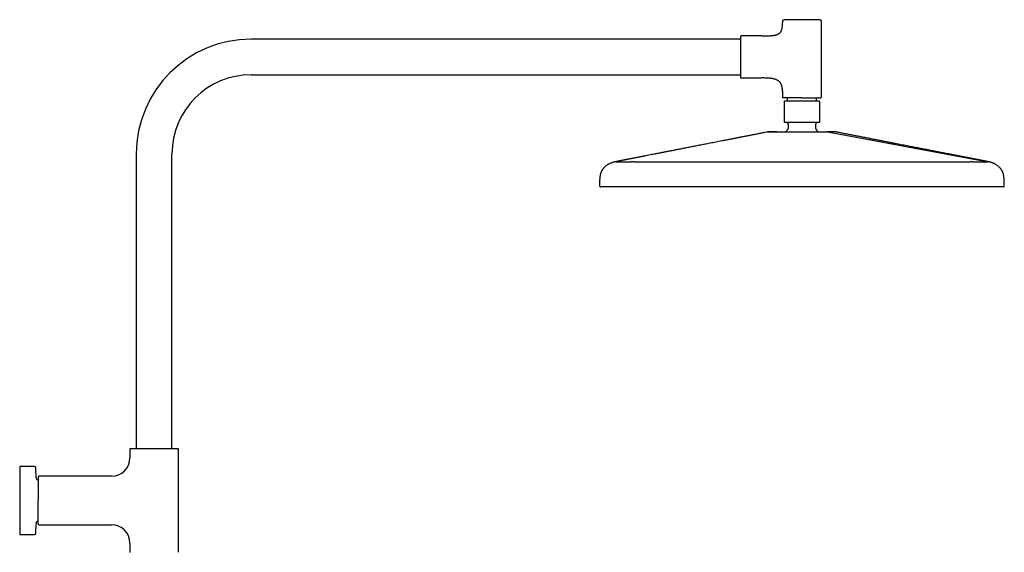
# Model space of a CAD drawing. Header units: millimetres. Extents: x 8 to 1881, y 12 to 2713.
# Tile 23 of 23: x 1273 to 1881, y 2384 to 2713. Entities that reach past the tile are written whole.
import ezdxf

# ---------------------------------------------------------------- set-up
doc = ezdxf.new("R2010")
doc.units = ezdxf.units.MM

msp = doc.modelspace()

# ---------------------------------------------------------------- linework, layer by layer
at = {"color": 7, "linetype": 'Continuous', "lineweight": 30}
for p, q in [((1744.03, 2711.79), (1744.03, 2710.89)), ((1768.03, 2664.89), (1768.03, 2711.79)), ((1718.03, 2700.79), (1416.03, 2700.79)), ((1731.03, 2702.79), (1718.53, 2702.79)), ((1416.03, 2678.79), (1718.03, 2678.79)), ((1718.53, 2676.79), (1731.03, 2676.79)), ((1744.03, 2668.7), (1744.03, 2664.89)), ((1747.03, 2664.09), (1747.03, 2662.39)), ((1765.03, 2662.39), (1765.03, 2664.09)), ((1744.98, 2661.59), (1744.98, 2650.39)), ((1767.08, 2650.39), (1767.08, 2661.59)), ((1747.53, 2648.39), (1747.53, 2645.63)), ((1764.53, 2645.63), (1764.53, 2648.39)), ((1771.78, 2643.45), (1871.03, 2625.07)), ((1345.03, 2629.79), (1345.03, 2447.79)), ((1367.03, 2447.79), (1367.03, 2629.79)), ((1641.03, 2625.07), (1641.01, 2625.07)), ((1641.01, 2625.07), (1641.03, 2625.07)), ((1641.47, 2625.16), (1641.03, 2625.07)), ((1641.47, 2625.16), (1641.03, 2625.07)), ((1641.03, 2625.07), (1641.03, 2625.07)), ((1641.03, 2625.07), (1641.03, 2625.07)), ((1641.47, 2625.16), (1641.47, 2625.16)), ((1652.03, 2625.07), (1756.03, 2625.07)), ((1756.03, 2625.07), (1860.03, 2625.07)), ((1871.02, 2625.07), (1870.58, 2625.16)), ((1870.58, 2625.16), (1870.58, 2625.16)), ((1871.04, 2625.07), (1871.03, 2625.07)), ((1871.03, 2625.07), (1871.03, 2625.07)), ((1871.03, 2625.07), (1871.03, 2625.07)), ((1631.84, 2609.57), (1631.84, 2609.57)), ((1631.86, 2609.57), (1631.86, 2609.57)), ((1631.9, 2609.57), (1631.9, 2609.57)), ((1631.9, 2609.57), (1631.9, 2609.57)), ((1642.67, 2609.57), (1641.11, 2609.57)), ((1870.95, 2609.57), (1869.38, 2609.57)), ((1880.19, 2609.58), (1880.15, 2609.57)), ((1880.16, 2609.57), (1880.15, 2609.57)), ((1880.19, 2609.57), (1880.2, 2609.57)), ((1881.01, 2610.39), (1881.01, 2610.39)), ((1341.03, 2447.54), (1341.03, 2442.13)), ((1371.03, 2384.07), (1371.03, 2447.54)), ((1282.24, 2436.81), (1273.03, 2436.81)), ((1273.03, 2436.81), (1273.03, 2415.81)), ((1283.15, 2429.93), (1283.04, 2436.02)), ((1329.71, 2430.81), (1284.86, 2430.81)), ((1273.03, 2415.81), (1273.03, 2394.81)), ((1283.04, 2395.59), (1283.15, 2401.68)), ((1284.86, 2400.81), (1329.71, 2400.81)), ((1273.03, 2394.81), (1282.24, 2394.81)), ((1341.03, 2389.49), (1341.03, 2384.07))]:
    msp.add_line(p, q, dxfattribs=at)
for centre, radius, start, end in [((1745.03, 2711.79), 1, 90, 180), ((1767.03, 2711.79), 1, 0, 90), ((1416.03, 2629.79), 71, 90, 180), ((1718.53, 2702.29), 0.5, 90, 180), ((1416.03, 2629.79), 49, 90, 180), ((1718.53, 2677.29), 0.5, 180, 270), ((1744.33, 2664.89), 0.3, 180, 270), ((1746.53, 2664.09), 0.5, 0, 90), ((1765.53, 2664.09), 0.5, 90, 180), ((1767.73, 2664.89), 0.3, 270, 0), ((1745.33, 2661.59), 0.8, 90, 95.79084), ((1766.73, 2661.59), 0.8, 84.16868, 90), ((1745.53, 2650.39), 1, 249.06775, 270), ((1756.03, 2635.89), 12.6, 134.30914, 143.01554), ((1746.53, 2648.39), 1, 0, 90), ((1746.53, 2645.63), 1, 314.30914, 0), ((1765.53, 2648.39), 1, 90, 180), ((1765.53, 2645.63), 1, 180, 225.69086), ((1756.03, 2635.89), 12.6, 36.99667, 45.69086), ((1766.53, 2650.39), 1, 270, 290.92567), ((1341.28, 2447.54), 0.25, 90, 180), ((1370.78, 2447.54), 0.25, 360, 90), ((1329.71, 2442.13), 11.32, 270, 0), ((1282.24, 2436.01), 0.8, 1, 90), ((1284.65, 2429.96), 1.5, 181, 259.11318), ((1284.86, 2430.31), 0.5, 90, 180), ((1284.65, 2401.66), 1.5, 100.87498, 179), ((1282.24, 2395.61), 0.8, 270, 359), ((1284.86, 2401.31), 0.5, 180, 270), ((1329.71, 2389.49), 11.32, 360, 90), ((1341.28, 2384.07), 0.25, 180, 270), ((1370.78, 2384.07), 0.25, 270, 0)]:
    msp.add_arc(centre, radius, start, end, dxfattribs=at)
for points, knots in [([(1756.03, 2712.79), (1755.84, 2712.79), (1755.45, 2712.79), (1754.88, 2712.79), (1754.3, 2712.79), (1753.72, 2712.79), (1753.13, 2712.79), (1752.55, 2712.79), (1751.99, 2712.79), (1751.46, 2712.79), (1750.96, 2712.79), (1750.48, 2712.79), (1749.95, 2712.79), (1749.38, 2712.79), (1748.8, 2712.79), (1748.29, 2712.79), (1747.85, 2712.79), (1747.49, 2712.79), (1747.14, 2712.79), (1746.84, 2712.79), (1746.58, 2712.79), (1746.36, 2712.79), (1746.16, 2712.79), (1745.97, 2712.79), (1745.78, 2712.79), (1745.59, 2712.79), (1745.41, 2712.79), (1745.27, 2712.79), (1745.16, 2712.79), (1745.08, 2712.79), (1745.04, 2712.79), (1745.03, 2712.79), (1745.03, 2712.79)], [0, 0, 0, 0, 0.033305, 0.066547, 0.099817, 0.134159, 0.169413, 0.20465, 0.239979, 0.27217, 0.304285, 0.336408, 0.368622, 0.412433, 0.456153, 0.499992, 0.532869, 0.565667, 0.598472, 0.631373, 0.657135, 0.682839, 0.708526, 0.734239, 0.760021, 0.795325, 0.830557, 0.865826, 0.900172, 0.93343, 0.966676, 1, 1, 1, 1]), ([(1767.03, 2712.79), (1767.02, 2712.79), (1767.02, 2712.79), (1766.97, 2712.79), (1766.9, 2712.79), (1766.79, 2712.79), (1766.65, 2712.79), (1766.47, 2712.79), (1766.27, 2712.79), (1766.04, 2712.79), (1765.8, 2712.79), (1765.53, 2712.79), (1765.2, 2712.79), (1764.81, 2712.79), (1764.33, 2712.79), (1763.85, 2712.79), (1763.4, 2712.79), (1762.97, 2712.79), (1762.52, 2712.79), (1762.08, 2712.79), (1761.67, 2712.79), (1761.28, 2712.79), (1760.89, 2712.79), (1760.49, 2712.79), (1760.03, 2712.79), (1759.5, 2712.79), (1758.92, 2712.79), (1758.33, 2712.79), (1757.75, 2712.79), (1757.18, 2712.79), (1756.6, 2712.79), (1756.22, 2712.79), (1756.03, 2712.79)], [0, 0, 0, 0, 0.033299, 0.06654, 0.099813, 0.134159, 0.169413, 0.204651, 0.239979, 0.27217, 0.304285, 0.336408, 0.368622, 0.412433, 0.456153, 0.499992, 0.532869, 0.565667, 0.598472, 0.631373, 0.657135, 0.682839, 0.708526, 0.734239, 0.760021, 0.795325, 0.830557, 0.865826, 0.900175, 0.933438, 0.966682, 1, 1, 1, 1]), ([(1731.03, 2702.79), (1731.36, 2702.79), (1732.02, 2702.79), (1732.98, 2702.8), (1733.88, 2702.81), (1734.74, 2702.83), (1735.55, 2702.86), (1736.3, 2702.9), (1737.01, 2702.94), (1737.67, 2703), (1738.3, 2703.07), (1738.89, 2703.16), (1739.44, 2703.26), (1739.96, 2703.38), (1740.44, 2703.51), (1740.88, 2703.67), (1741.28, 2703.84), (1741.67, 2704.05), (1742.04, 2704.29), (1742.39, 2704.57), (1742.7, 2704.89), (1742.97, 2705.25), (1743.2, 2705.64), (1743.4, 2706.07), (1743.57, 2706.54), (1743.7, 2707.04), (1743.81, 2707.57), (1743.89, 2708.15), (1743.96, 2708.77), (1744, 2709.43), (1744.02, 2710.15), (1744.03, 2710.64), (1744.03, 2710.89)], [0, 0, 0, 0, 0.0548272, 0.1068396, 0.1561098, 0.2027123, 0.2467237, 0.2875045, 0.3259428, 0.3621237, 0.3961384, 0.4287182, 0.459264, 0.4879076, 0.5147983, 0.5401064, 0.5640266, 0.5867805, 0.6118058, 0.6360402, 0.6599351, 0.6839542, 0.7085501, 0.7341433, 0.7611087, 0.7888062, 0.8183409, 0.8499246, 0.8837373, 0.9199336, 0.9586481, 1, 1, 1, 1]), ([(1718.03, 2702.29), (1718.03, 2702.29), (1718.03, 2702.29), (1718.03, 2702.25), (1718.03, 2702.18), (1718.03, 2702.09), (1718.03, 2701.97), (1718.03, 2701.81), (1718.03, 2701.63), (1718.03, 2701.42), (1718.03, 2701.17), (1718.03, 2700.9), (1718.03, 2700.59), (1718.03, 2700.26), (1718.03, 2699.89), (1718.03, 2699.5), (1718.03, 2699.08), (1718.03, 2698.64), (1718.03, 2698.17), (1718.03, 2697.68), (1718.03, 2697.17), (1718.03, 2696.68), (1718.03, 2696.21), (1718.03, 2695.77), (1718.03, 2695.32), (1718.03, 2694.86), (1718.03, 2694.34), (1718.03, 2693.75), (1718.03, 2693.08), (1718.03, 2692.42), (1718.03, 2691.75), (1718.03, 2691.1), (1718.03, 2690.45), (1718.03, 2689.82), (1718.03, 2689.22), (1718.03, 2688.65), (1718.03, 2688.08), (1718.03, 2687.51), (1718.03, 2686.92), (1718.03, 2686.34), (1718.03, 2685.76), (1718.03, 2685.18), (1718.03, 2684.61), (1718.03, 2684.04), (1718.03, 2683.49), (1718.03, 2682.95), (1718.03, 2682.42), (1718.03, 2681.91), (1718.03, 2681.42), (1718.03, 2680.95), (1718.03, 2680.51), (1718.03, 2680.09), (1718.03, 2679.69), (1718.03, 2679.35), (1718.03, 2679.06), (1718.03, 2678.81), (1718.03, 2678.58), (1718.03, 2678.36), (1718.03, 2678.14), (1718.03, 2677.93), (1718.03, 2677.73), (1718.03, 2677.57), (1718.03, 2677.44), (1718.03, 2677.36), (1718.03, 2677.3), (1718.03, 2677.3), (1718.03, 2677.29)], [0, 0, 0, 0, 0.0145742, 0.0291196, 0.0436666, 0.0582459, 0.0736954, 0.0891117, 0.1045314, 0.1199908, 0.1360864, 0.1521442, 0.1682053, 0.1843109, 0.2007501, 0.2171488, 0.233551, 0.2500004, 0.2664396, 0.2828384, 0.2992405, 0.31569, 0.3285713, 0.3414231, 0.3542665, 0.3671226, 0.3800125, 0.3976649, 0.4152809, 0.4329149, 0.4500871, 0.4667165, 0.4833389, 0.5, 0.5145717, 0.5291162, 0.5436641, 0.5582459, 0.5736954, 0.5891117, 0.6045314, 0.6199908, 0.6360864, 0.6521442, 0.6682053, 0.6843109, 0.7007501, 0.7171488, 0.733551, 0.7500004, 0.7664396, 0.7828384, 0.7992405, 0.81569, 0.8285713, 0.8414231, 0.8542665, 0.8671226, 0.8800125, 0.8976649, 0.9152809, 0.9329149, 0.9500888, 0.9667199, 0.9833417, 1, 1, 1, 1]), ([(1744.03, 2668.7), (1744.02, 2668.92), (1744.02, 2669.35), (1743.98, 2669.97), (1743.92, 2670.56), (1743.83, 2671.12), (1743.72, 2671.64), (1743.58, 2672.13), (1743.41, 2672.59), (1743.21, 2673.04), (1742.97, 2673.48), (1742.68, 2673.91), (1742.36, 2674.3), (1742, 2674.66), (1741.6, 2674.98), (1741.17, 2675.26), (1740.7, 2675.53), (1740.16, 2675.77), (1739.58, 2675.98), (1738.95, 2676.16), (1738.28, 2676.32), (1737.57, 2676.45), (1736.82, 2676.55), (1736.01, 2676.63), (1735.12, 2676.7), (1734.17, 2676.75), (1733.16, 2676.78), (1732.11, 2676.79), (1731.39, 2676.79), (1731.03, 2676.79)], [0, 0, 0, 0, 0.036983, 0.071974, 0.105099, 0.136493, 0.166306, 0.194695, 0.221836, 0.247912, 0.277596, 0.306406, 0.334688, 0.362781, 0.39101, 0.419677, 0.449047, 0.48258, 0.51751, 0.554046, 0.592347, 0.632538, 0.67471, 0.718927, 0.769981, 0.823602, 0.87981, 0.93861, 1, 1, 1, 1]), ([(1756.03, 2664.59), (1755.82, 2664.59), (1755.42, 2664.59), (1754.81, 2664.59), (1754.19, 2664.59), (1753.57, 2664.59), (1752.95, 2664.59), (1752.33, 2664.59), (1751.74, 2664.59), (1751.17, 2664.59), (1750.64, 2664.59), (1750.12, 2664.59), (1749.62, 2664.59), (1749.12, 2664.59), (1748.65, 2664.59), (1748.19, 2664.59), (1747.75, 2664.59), (1747.33, 2664.59), (1746.94, 2664.59), (1746.57, 2664.59), (1746.25, 2664.59), (1745.98, 2664.59), (1745.75, 2664.59), (1745.53, 2664.59), (1745.33, 2664.59), (1745.12, 2664.59), (1744.92, 2664.59), (1744.73, 2664.59), (1744.58, 2664.59), (1744.47, 2664.59), (1744.39, 2664.59), (1744.34, 2664.59), (1744.33, 2664.59), (1744.33, 2664.59)], [0, 0, 0, 0, 0.033305, 0.066547, 0.099816, 0.134158, 0.169412, 0.204649, 0.239977, 0.272167, 0.304283, 0.336405, 0.368617, 0.401495, 0.434293, 0.467098, 0.499997, 0.532875, 0.565673, 0.598478, 0.631378, 0.65714, 0.682843, 0.70853, 0.734243, 0.760023, 0.795328, 0.83056, 0.865828, 0.900173, 0.933432, 0.966677, 1, 1, 1, 1]), ([(1756.03, 2664.59), (1756.23, 2664.59), (1756.64, 2664.59), (1757.25, 2664.59), (1757.86, 2664.59), (1758.48, 2664.59), (1759.11, 2664.59), (1759.73, 2664.59), (1760.32, 2664.59), (1760.88, 2664.59), (1761.41, 2664.59), (1761.93, 2664.59), (1762.44, 2664.59), (1762.93, 2664.59), (1763.41, 2664.59), (1763.87, 2664.59), (1764.3, 2664.59), (1764.72, 2664.59), (1765.11, 2664.59), (1765.48, 2664.59), (1765.82, 2664.59), (1766.14, 2664.59), (1766.42, 2664.59), (1766.68, 2664.59), (1766.92, 2664.59), (1767.13, 2664.59), (1767.32, 2664.59), (1767.47, 2664.59), (1767.59, 2664.59), (1767.67, 2664.59), (1767.72, 2664.59), (1767.72, 2664.59), (1767.73, 2664.59)], [0, 0, 0, 0, 0.033317, 0.066561, 0.099824, 0.134172, 0.169441, 0.204673, 0.239978, 0.27219, 0.304313, 0.336429, 0.368619, 0.401519, 0.434324, 0.467122, 0.5, 0.5329, 0.565705, 0.598503, 0.631381, 0.663593, 0.695716, 0.727831, 0.760022, 0.79535, 0.830587, 0.865842, 0.900187, 0.93346, 0.9667, 1, 1, 1, 1]), ([(1745.25, 2662.39), (1745.22, 2662.38), (1745.14, 2662.37), (1745.05, 2662.3), (1744.99, 2662.2), (1744.98, 2662.13), (1744.98, 2662.09)], [0, 0, 0, 0, 0.2404221, 0.4990265, 0.7581704, 1, 1, 1, 1]), ([(1744.98, 2662.09), (1744.98, 2662.09), (1744.98, 2662.09), (1744.98, 2662.09), (1744.98, 2662.09), (1744.98, 2662.09), (1744.98, 2662.08), (1744.98, 2662.07), (1744.98, 2662.06), (1744.98, 2662.04), (1744.98, 2662.02), (1744.98, 2662), (1744.98, 2661.98), (1744.98, 2661.96), (1744.98, 2661.94), (1744.98, 2661.9), (1744.98, 2661.85), (1744.98, 2661.79), (1744.98, 2661.73), (1744.98, 2661.69), (1744.98, 2661.64), (1744.98, 2661.61), (1744.98, 2661.59)], [0, 0, 0, 0, 0.037913, 0.122153, 0.197831, 0.264946, 0.365243, 0.455692, 0.536319, 0.607163, 0.663935, 0.70186, 0.737478, 0.770821, 0.801923, 0.830828, 0.888802, 0.935248, 0.954734, 0.971477, 0.986212, 1, 1, 1, 1]), ([(1756.03, 2662.39), (1755.92, 2662.39), (1755.71, 2662.39), (1755.39, 2662.39), (1755.07, 2662.39), (1754.75, 2662.39), (1754.45, 2662.39), (1754.18, 2662.39), (1753.95, 2662.39), (1753.72, 2662.39), (1753.49, 2662.39), (1753.26, 2662.39), (1753, 2662.39), (1752.71, 2662.39), (1752.39, 2662.39), (1752.07, 2662.39), (1751.76, 2662.39), (1751.44, 2662.39), (1751.12, 2662.39), (1750.8, 2662.39), (1750.5, 2662.39), (1750.19, 2662.39), (1749.9, 2662.39), (1749.58, 2662.39), (1749.26, 2662.39), (1748.92, 2662.39), (1748.59, 2662.39), (1748.27, 2662.39), (1747.96, 2662.39), (1747.66, 2662.39), (1747.36, 2662.39), (1747.09, 2662.39), (1746.83, 2662.39), (1746.56, 2662.39), (1746.3, 2662.39), (1746.05, 2662.39), (1745.83, 2662.39), (1745.65, 2662.39), (1745.51, 2662.39), (1745.4, 2662.39), (1745.34, 2662.39), (1745.33, 2662.39), (1745.33, 2662.39)], [0, 0, 0, 0, 0.018992, 0.037967, 0.056942, 0.075934, 0.096278, 0.110341, 0.124396, 0.138451, 0.152512, 0.166586, 0.180679, 0.200873, 0.221037, 0.241193, 0.26136, 0.281559, 0.303316, 0.32459, 0.34584, 0.36709, 0.388364, 0.409686, 0.43577, 0.461861, 0.48858, 0.515884, 0.543221, 0.571672, 0.600129, 0.629121, 0.658596, 0.688105, 0.72605, 0.764025, 0.802836, 0.841678, 0.881089, 0.920532, 0.96025, 1, 1, 1, 1]), ([(1766.73, 2662.39), (1766.72, 2662.39), (1766.71, 2662.39), (1766.65, 2662.39), (1766.55, 2662.39), (1766.41, 2662.39), (1766.26, 2662.39), (1766.1, 2662.39), (1765.91, 2662.39), (1765.7, 2662.39), (1765.47, 2662.39), (1765.23, 2662.39), (1764.97, 2662.39), (1764.69, 2662.39), (1764.4, 2662.39), (1764.11, 2662.39), (1763.83, 2662.39), (1763.57, 2662.39), (1763.29, 2662.39), (1763.02, 2662.39), (1762.74, 2662.39), (1762.44, 2662.39), (1762.14, 2662.39), (1761.83, 2662.39), (1761.5, 2662.39), (1761.17, 2662.39), (1760.85, 2662.39), (1760.55, 2662.39), (1760.28, 2662.39), (1760.03, 2662.39), (1759.78, 2662.39), (1759.53, 2662.39), (1759.28, 2662.39), (1758.96, 2662.39), (1758.58, 2662.39), (1758.13, 2662.39), (1757.68, 2662.39), (1757.25, 2662.39), (1756.84, 2662.39), (1756.43, 2662.39), (1756.16, 2662.39), (1756.03, 2662.39)], [0, 0, 0, 0, 0.039718, 0.079468, 0.118879, 0.158321, 0.189374, 0.220428, 0.251162, 0.281513, 0.311901, 0.341382, 0.370866, 0.399857, 0.428304, 0.456785, 0.479542, 0.502298, 0.525083, 0.54682, 0.568558, 0.590322, 0.612916, 0.635466, 0.658001, 0.680549, 0.703139, 0.724208, 0.740061, 0.7559, 0.771737, 0.787581, 0.803441, 0.819329, 0.846733, 0.874111, 0.901514, 0.927356, 0.951562, 0.975765, 1, 1, 1, 1]), ([(1767.08, 2662.09), (1767.07, 2662.13), (1767.07, 2662.2), (1767, 2662.3), (1766.91, 2662.37), (1766.84, 2662.38), (1766.8, 2662.39)], [0, 0, 0, 0, 0.2418296, 0.5009735, 0.7595779, 1, 1, 1, 1]), ([(1767.08, 2661.59), (1767.08, 2661.61), (1767.08, 2661.65), (1767.08, 2661.7), (1767.08, 2661.74), (1767.08, 2661.78), (1767.08, 2661.81), (1767.08, 2661.85), (1767.08, 2661.89), (1767.08, 2661.93), (1767.08, 2661.96), (1767.08, 2661.99), (1767.08, 2662.01), (1767.08, 2662.03), (1767.08, 2662.05), (1767.08, 2662.06), (1767.08, 2662.07), (1767.08, 2662.08), (1767.08, 2662.08), (1767.08, 2662.09), (1767.08, 2662.09), (1767.08, 2662.09), (1767.08, 2662.09), (1767.08, 2662.09)], [0, 0, 0, 0, 0.0175584, 0.03701, 0.052016, 0.0690782, 0.0884467, 0.1175581, 0.1503911, 0.1871565, 0.2280046, 0.2730444, 0.31836, 0.3684593, 0.4233845, 0.4831677, 0.5478338, 0.6174023, 0.6954576, 0.768314, 0.851518, 0.9450716, 1, 1, 1, 1]), ([(1744.98, 2650.39), (1744.98, 2650.37), (1744.98, 2650.33), (1744.98, 2650.28), (1744.98, 2650.24), (1744.98, 2650.21), (1744.98, 2650.16), (1744.98, 2650.11), (1744.98, 2650.06), (1744.98, 2650.03), (1744.98, 2650), (1744.98, 2649.98), (1744.98, 2649.95), (1744.98, 2649.92), (1744.98, 2649.89), (1744.98, 2649.86), (1744.98, 2649.84), (1744.98, 2649.82), (1744.98, 2649.8), (1744.98, 2649.78), (1744.98, 2649.76), (1744.98, 2649.75), (1744.98, 2649.75), (1744.98, 2649.74), (1744.98, 2649.74), (1744.98, 2649.74), (1744.98, 2649.74)], [0, 0, 0, 0, 0.017239, 0.035471, 0.048772, 0.063292, 0.079236, 0.111563, 0.148555, 0.168952, 0.190671, 0.213747, 0.238207, 0.277381, 0.319686, 0.36518, 0.413909, 0.465911, 0.521217, 0.590269, 0.661116, 0.736363, 0.816028, 0.900127, 0.988672, 1, 1, 1, 1]), ([(1744.98, 2649.74), (1744.98, 2649.71), (1744.98, 2649.65), (1745.03, 2649.56), (1745.09, 2649.5), (1745.15, 2649.47), (1745.18, 2649.46)], [0, 0, 0, 0, 0.244612, 0.500768, 0.756512, 1, 1, 1, 1]), ([(1756.03, 2649.39), (1755.84, 2649.39), (1755.48, 2649.39), (1754.93, 2649.39), (1754.38, 2649.39), (1753.82, 2649.39), (1753.26, 2649.39), (1752.71, 2649.39), (1752.18, 2649.39), (1751.67, 2649.39), (1751.19, 2649.39), (1750.73, 2649.39), (1750.22, 2649.39), (1749.69, 2649.39), (1749.12, 2649.39), (1748.64, 2649.39), (1748.23, 2649.39), (1747.87, 2649.39), (1747.54, 2649.39), (1747.24, 2649.39), (1746.96, 2649.39), (1746.7, 2649.39), (1746.47, 2649.39), (1746.25, 2649.39), (1746.06, 2649.39), (1745.89, 2649.39), (1745.76, 2649.39), (1745.65, 2649.39), (1745.58, 2649.39), (1745.54, 2649.39), (1745.53, 2649.39), (1745.53, 2649.39)], [0, 0, 0, 0, 0.033305, 0.066547, 0.099817, 0.134159, 0.169413, 0.204651, 0.23998, 0.27217, 0.304286, 0.33641, 0.368623, 0.412434, 0.456155, 0.499994, 0.532871, 0.565669, 0.598475, 0.631376, 0.663566, 0.695682, 0.727806, 0.760019, 0.795323, 0.830555, 0.865825, 0.900171, 0.933429, 0.966675, 1, 1, 1, 1]), ([(1766.53, 2649.39), (1766.52, 2649.39), (1766.52, 2649.39), (1766.47, 2649.39), (1766.4, 2649.39), (1766.3, 2649.39), (1766.16, 2649.39), (1765.99, 2649.39), (1765.8, 2649.39), (1765.59, 2649.39), (1765.35, 2649.39), (1765.1, 2649.39), (1764.79, 2649.39), (1764.41, 2649.39), (1763.95, 2649.39), (1763.5, 2649.39), (1763.06, 2649.39), (1762.65, 2649.39), (1762.22, 2649.39), (1761.78, 2649.39), (1761.32, 2649.39), (1760.86, 2649.39), (1760.38, 2649.39), (1759.88, 2649.39), (1759.35, 2649.39), (1758.79, 2649.39), (1758.23, 2649.39), (1757.67, 2649.39), (1757.12, 2649.39), (1756.58, 2649.39), (1756.21, 2649.39), (1756.03, 2649.39)], [0, 0, 0, 0, 0.033299, 0.066539, 0.099813, 0.134159, 0.169413, 0.204651, 0.23998, 0.27217, 0.304286, 0.33641, 0.368624, 0.412434, 0.456155, 0.499994, 0.532871, 0.565669, 0.598475, 0.631376, 0.663566, 0.695682, 0.727806, 0.760019, 0.795323, 0.830555, 0.865825, 0.900175, 0.933437, 0.966682, 1, 1, 1, 1]), ([(1766.88, 2649.46), (1766.91, 2649.47), (1766.96, 2649.5), (1767.03, 2649.56), (1767.07, 2649.65), (1767.07, 2649.71), (1767.08, 2649.74)], [0, 0, 0, 0, 0.243488, 0.499232, 0.755388, 1, 1, 1, 1]), ([(1767.08, 2649.74), (1767.08, 2649.74), (1767.08, 2649.74), (1767.08, 2649.75), (1767.08, 2649.75), (1767.08, 2649.76), (1767.08, 2649.78), (1767.08, 2649.79), (1767.08, 2649.81), (1767.08, 2649.84), (1767.08, 2649.86), (1767.08, 2649.89), (1767.08, 2649.91), (1767.08, 2649.95), (1767.08, 2649.98), (1767.08, 2650.03), (1767.08, 2650.07), (1767.08, 2650.11), (1767.08, 2650.15), (1767.08, 2650.19), (1767.08, 2650.23), (1767.08, 2650.29), (1767.08, 2650.34), (1767.08, 2650.38), (1767.08, 2650.39)], [0, 0, 0, 0, 0.081675, 0.169982, 0.253026, 0.330821, 0.403386, 0.470742, 0.532917, 0.582151, 0.630176, 0.675181, 0.717208, 0.75631, 0.792554, 0.83235, 0.867893, 0.889358, 0.909153, 0.927412, 0.948472, 0.967068, 0.983924, 1, 1, 1, 1]), ([(1734.89, 2643.42), (1734.27, 2643.3), (1732.81, 2643.01), (1730.53, 2642.57), (1728.06, 2642.08), (1725.63, 2641.61), (1723.25, 2641.14), (1720.95, 2640.69), (1718.75, 2640.26), (1716.63, 2639.85), (1714.55, 2639.44), (1712.51, 2639.04), (1710.51, 2638.65), (1708.55, 2638.27), (1706.63, 2637.9), (1704.75, 2637.53), (1702.92, 2637.17), (1701.13, 2636.82), (1699.4, 2636.48), (1697.71, 2636.15), (1696.07, 2635.83), (1694.45, 2635.51), (1692.86, 2635.2), (1691.31, 2634.9), (1689.8, 2634.6), (1688.32, 2634.32), (1686.9, 2634.04), (1685.52, 2633.77), (1684.19, 2633.51), (1682.9, 2633.26), (1681.64, 2633.01), (1680.41, 2632.77), (1679.22, 2632.54), (1678.06, 2632.31), (1676.95, 2632.09), (1675.88, 2631.89), (1674.85, 2631.68), (1673.84, 2631.49), (1672.85, 2631.29), (1671.89, 2631.11), (1670.98, 2630.93), (1670.11, 2630.76), (1669.29, 2630.6), (1668.53, 2630.45), (1667.82, 2630.31), (1667.15, 2630.18), (1666.5, 2630.05), (1665.85, 2629.92), (1664.78, 2629.72), (1663.32, 2629.43), (1661.46, 2629.07), (1659.97, 2628.78), (1658.85, 2628.56), (1658.09, 2628.41), (1657.33, 2628.26), (1656.58, 2628.11), (1655.84, 2627.97), (1655.12, 2627.83), (1654.41, 2627.69), (1653.71, 2627.55), (1653.03, 2627.42), (1652.39, 2627.29), (1651.79, 2627.18), (1651.27, 2627.08), (1650.82, 2626.99), (1650.44, 2626.91), (1650.07, 2626.84), (1649.74, 2626.78), (1649.44, 2626.72), (1649.16, 2626.66), (1648.91, 2626.61), (1648.7, 2626.57), (1648.53, 2626.54), (1648.39, 2626.51), (1648.27, 2626.49), (1648.17, 2626.47), (1648.07, 2626.45), (1647.97, 2626.43), (1647.87, 2626.41), (1647.77, 2626.39), (1647.67, 2626.37), (1647.57, 2626.35), (1647.47, 2626.33), (1647.37, 2626.31), (1647.26, 2626.29), (1647.16, 2626.27), (1647.06, 2626.25), (1646.95, 2626.23), (1646.85, 2626.21), (1646.76, 2626.19), (1646.66, 2626.17), (1646.56, 2626.15), (1646.46, 2626.13), (1646.35, 2626.11), (1646.24, 2626.09), (1646.13, 2626.07), (1646.02, 2626.05), (1645.91, 2626.03), (1645.8, 2626), (1645.69, 2625.98), (1645.58, 2625.96), (1645.47, 2625.94), (1645.35, 2625.92), (1645.23, 2625.89), (1645.11, 2625.87), (1645, 2625.85), (1644.88, 2625.82), (1644.77, 2625.8), (1644.66, 2625.78), (1644.55, 2625.76), (1644.44, 2625.73), (1644.32, 2625.71), (1644.21, 2625.69), (1644.1, 2625.67), (1643.99, 2625.65), (1643.88, 2625.62), (1643.77, 2625.6), (1643.66, 2625.58), (1643.55, 2625.56), (1643.43, 2625.54), (1643.32, 2625.51), (1643.21, 2625.49), (1643.1, 2625.47), (1642.98, 2625.45), (1642.87, 2625.42), (1642.76, 2625.4), (1642.64, 2625.38), (1642.53, 2625.36), (1642.41, 2625.34), (1642.3, 2625.31), (1642.18, 2625.29), (1642.07, 2625.27), (1641.95, 2625.25), (1641.83, 2625.22), (1641.71, 2625.2), (1641.59, 2625.18), (1641.51, 2625.16), (1641.47, 2625.16)], [0, 0, 0, 0, 0.009968, 0.023468, 0.036723, 0.049733, 0.062498, 0.075019, 0.0866, 0.097963, 0.109109, 0.120037, 0.130748, 0.141241, 0.151517, 0.161575, 0.171415, 0.181038, 0.190278, 0.199307, 0.208127, 0.216736, 0.225287, 0.23362, 0.241736, 0.249634, 0.257314, 0.264646, 0.271768, 0.278679, 0.285381, 0.292004, 0.298408, 0.304593, 0.31056, 0.316308, 0.321838, 0.32715, 0.332533, 0.337671, 0.342565, 0.347213, 0.351617, 0.355777, 0.359474, 0.363007, 0.36651, 0.369992, 0.373451, 0.383614, 0.393581, 0.403351, 0.407478, 0.411569, 0.415623, 0.419642, 0.423624, 0.427523, 0.431239, 0.435118, 0.438786, 0.442249, 0.44552, 0.44861, 0.450983, 0.453256, 0.455441, 0.45755, 0.459594, 0.461588, 0.463547, 0.465487, 0.467035, 0.468589, 0.470157, 0.47175, 0.473473, 0.475371, 0.477447, 0.479702, 0.482137, 0.484754, 0.487684, 0.490816, 0.494149, 0.497684, 0.501423, 0.505367, 0.509273, 0.513362, 0.517634, 0.522091, 0.526733, 0.532133, 0.537764, 0.543629, 0.549727, 0.556059, 0.562626, 0.569429, 0.576469, 0.584223, 0.592247, 0.600541, 0.609108, 0.617947, 0.627059, 0.635903, 0.644991, 0.654325, 0.663905, 0.673733, 0.683808, 0.694132, 0.704706, 0.71553, 0.726605, 0.737727, 0.749094, 0.760704, 0.77256, 0.784885, 0.797465, 0.810301, 0.823396, 0.836748, 0.850114, 0.863732, 0.8776, 0.891721, 0.906392, 0.921326, 0.936527, 0.951993, 0.967727, 0.983729, 1, 1, 1, 1]), ([(1735.33, 2643.47), (1735.25, 2643.47), (1735.1, 2643.46), (1734.96, 2643.43), (1734.89, 2643.42)], [0, 0, 0, 0, 0.500224, 1, 1, 1, 1]), ([(1740.53, 2643.47), (1740.32, 2643.47), (1739.91, 2643.47), (1739.35, 2643.47), (1738.81, 2643.47), (1738.31, 2643.47), (1737.84, 2643.47), (1737.41, 2643.47), (1737.02, 2643.47), (1736.67, 2643.47), (1736.36, 2643.47), (1736.09, 2643.47), (1735.86, 2643.47), (1735.67, 2643.47), (1735.52, 2643.47), (1735.41, 2643.47), (1735.34, 2643.47), (1735.33, 2643.47), (1735.33, 2643.47)], [0, 0, 0, 0, 0.062472, 0.124962, 0.187454, 0.24994, 0.312425, 0.374909, 0.437394, 0.49988, 0.562368, 0.624859, 0.687356, 0.749863, 0.81238, 0.874908, 0.937448, 1, 1, 1, 1]), ([(1735.47, 2643.47), (1735.47, 2643.47), (1735.47, 2643.47), (1735.49, 2643.47), (1735.55, 2643.47), (1735.63, 2643.47), (1735.72, 2643.47), (1735.81, 2643.47), (1735.91, 2643.47), (1736.02, 2643.47), (1736.17, 2643.47), (1736.34, 2643.47), (1736.53, 2643.47), (1736.74, 2643.47), (1737, 2643.47), (1737.31, 2643.47), (1737.69, 2643.47), (1738.1, 2643.47), (1738.55, 2643.47), (1739.02, 2643.47), (1739.51, 2643.47), (1740.03, 2643.47), (1740.39, 2643.47), (1740.58, 2643.47)], [0, 0, 0, 0, 0.012193, 0.070215, 0.128329, 0.186635, 0.221127, 0.255739, 0.290492, 0.321779, 0.365951, 0.409704, 0.451346, 0.493069, 0.535302, 0.594324, 0.653298, 0.712331, 0.77153, 0.828753, 0.88584, 0.942889, 1, 1, 1, 1]), ([(1740.58, 2643.47), (1740.76, 2643.47), (1741.13, 2643.47), (1741.72, 2643.47), (1742.13, 2643.47), (1742.33, 2643.47)], [0, 0, 0, 0, 0.333444, 0.666554, 1, 1, 1, 1]), ([(1742.33, 2643.47), (1742.47, 2643.47), (1742.77, 2643.47), (1743.22, 2643.47), (1743.68, 2643.47), (1744.16, 2643.47), (1744.66, 2643.47), (1745.12, 2643.47), (1745.54, 2643.47), (1745.91, 2643.47), (1746.3, 2643.47), (1746.69, 2643.47), (1747.1, 2643.47), (1747.51, 2643.47), (1748.03, 2643.47), (1748.66, 2643.47), (1749.41, 2643.47), (1750.04, 2643.47), (1750.54, 2643.47), (1750.9, 2643.47), (1751.27, 2643.47), (1751.67, 2643.47), (1752.26, 2643.47), (1753.06, 2643.47), (1754.04, 2643.47), (1755.03, 2643.47), (1755.69, 2643.47), (1756.03, 2643.47)], [0, 0, 0, 0, 0.038327, 0.077007, 0.116295, 0.155884, 0.195026, 0.235907, 0.264417, 0.293163, 0.322156, 0.352555, 0.382827, 0.412953, 0.44295, 0.496304, 0.549605, 0.602932, 0.628105, 0.653309, 0.678552, 0.704802, 0.7345, 0.800706, 0.866926, 0.933308, 1, 1, 1, 1]), ([(1756.03, 2643.47), (1756.31, 2643.47), (1756.88, 2643.47), (1757.72, 2643.47), (1758.55, 2643.47), (1759.37, 2643.47), (1760.17, 2643.47), (1760.96, 2643.47), (1761.74, 2643.47), (1762.51, 2643.47), (1763.22, 2643.47), (1763.87, 2643.47), (1764.48, 2643.47), (1765.07, 2643.47), (1765.66, 2643.47), (1766.25, 2643.47), (1766.8, 2643.47), (1767.31, 2643.47), (1767.78, 2643.47), (1768.27, 2643.47), (1768.76, 2643.47), (1769.25, 2643.47), (1769.57, 2643.47), (1769.72, 2643.47)], [0, 0, 0, 0, 0.056839, 0.114012, 0.169905, 0.224784, 0.279349, 0.33342, 0.387747, 0.441137, 0.494126, 0.538077, 0.582, 0.625938, 0.669936, 0.714036, 0.760233, 0.797521, 0.834963, 0.874391, 0.916375, 0.958232, 1, 1, 1, 1]), ([(1769.72, 2643.47), (1769.93, 2643.47), (1770.34, 2643.47), (1770.92, 2643.47), (1771.29, 2643.47), (1771.47, 2643.47)], [0, 0, 0, 0, 0.333441, 0.666551, 1, 1, 1, 1]), ([(1776.73, 2643.47), (1776.72, 2643.47), (1776.71, 2643.47), (1776.68, 2643.47), (1776.62, 2643.47), (1776.53, 2643.47), (1776.42, 2643.47), (1776.28, 2643.47), (1776.11, 2643.47), (1775.91, 2643.47), (1775.68, 2643.47), (1775.42, 2643.47), (1775.14, 2643.47), (1774.82, 2643.47), (1774.47, 2643.47), (1774.08, 2643.47), (1773.65, 2643.47), (1773.19, 2643.47), (1772.68, 2643.47), (1772.13, 2643.47), (1771.73, 2643.47), (1771.53, 2643.47)], [0, 0, 0, 0, 0.0428485, 0.087252, 0.1332113, 0.1807264, 0.2297976, 0.279508, 0.3307217, 0.3834404, 0.4376652, 0.488269, 0.5401201, 0.5932198, 0.6475685, 0.7031668, 0.7600165, 0.818123, 0.8774928, 0.9381232, 1, 1, 1, 1]), ([(1777.17, 2643.42), (1777.09, 2643.43), (1776.95, 2643.46), (1776.8, 2643.47), (1776.73, 2643.47)], [0, 0, 0, 0, 0.499776, 1, 1, 1, 1]), ([(1870.58, 2625.16), (1870.57, 2625.16), (1870.55, 2625.16), (1870.51, 2625.17), (1870.48, 2625.18), (1870.44, 2625.18), (1870.41, 2625.19), (1870.37, 2625.2), (1870.33, 2625.2), (1870.3, 2625.21), (1870.26, 2625.22), (1870.22, 2625.23), (1870.19, 2625.23), (1870.15, 2625.24), (1870.11, 2625.25), (1870.07, 2625.26), (1870.03, 2625.26), (1870, 2625.27), (1869.96, 2625.28), (1869.92, 2625.29), (1869.88, 2625.3), (1869.84, 2625.3), (1869.8, 2625.31), (1869.76, 2625.32), (1869.72, 2625.33), (1869.68, 2625.33), (1869.64, 2625.34), (1869.6, 2625.35), (1869.56, 2625.36), (1869.52, 2625.37), (1869.48, 2625.37), (1869.44, 2625.38), (1869.41, 2625.39), (1869.37, 2625.4), (1869.33, 2625.4), (1869.29, 2625.41), (1869.25, 2625.42), (1869.21, 2625.43), (1869.17, 2625.44), (1869.13, 2625.44), (1869.09, 2625.45), (1869.05, 2625.46), (1869.01, 2625.47), (1868.96, 2625.48), (1868.92, 2625.48), (1868.88, 2625.49), (1868.83, 2625.5), (1868.75, 2625.52), (1868.6, 2625.55), (1868.41, 2625.58), (1868.18, 2625.63), (1867.89, 2625.69), (1867.56, 2625.75), (1867.18, 2625.83), (1866.75, 2625.91), (1866.27, 2626), (1865.75, 2626.1), (1865.18, 2626.22), (1864.6, 2626.33), (1864.01, 2626.45), (1863.42, 2626.56), (1862.79, 2626.68), (1862.18, 2626.8), (1861.6, 2626.92), (1861.06, 2627.02), (1860.53, 2627.13), (1859.97, 2627.23), (1859.4, 2627.35), (1858.81, 2627.46), (1858.23, 2627.58), (1857.65, 2627.69), (1857.08, 2627.8), (1856.52, 2627.91), (1855.97, 2628.02), (1855.42, 2628.12), (1854.88, 2628.23), (1854.34, 2628.34), (1853.81, 2628.44), (1853.29, 2628.54), (1852.81, 2628.63), (1852.35, 2628.72), (1851.9, 2628.81), (1851.42, 2628.91), (1850.9, 2629.01), (1850.32, 2629.12), (1849.67, 2629.25), (1848.96, 2629.39), (1848.2, 2629.53), (1847.4, 2629.69), (1846.55, 2629.86), (1845.65, 2630.03), (1844.71, 2630.22), (1843.7, 2630.41), (1842.62, 2630.63), (1841.46, 2630.85), (1840.25, 2631.09), (1838.99, 2631.33), (1837.68, 2631.59), (1836.34, 2631.85), (1834.98, 2632.12), (1833.6, 2632.39), (1832.18, 2632.67), (1830.7, 2632.95), (1829.18, 2633.25), (1827.62, 2633.56), (1826, 2633.87), (1824.35, 2634.2), (1822.64, 2634.53), (1820.9, 2634.87), (1819.12, 2635.22), (1817.31, 2635.57), (1815.46, 2635.93), (1813.54, 2636.31), (1811.57, 2636.69), (1809.55, 2637.09), (1807.47, 2637.49), (1805.35, 2637.91), (1803.2, 2638.33), (1801.01, 2638.76), (1798.8, 2639.19), (1796.53, 2639.63), (1794.21, 2640.09), (1791.82, 2640.55), (1789.38, 2641.03), (1786.88, 2641.52), (1784.34, 2642.01), (1781.75, 2642.52), (1779.36, 2642.99), (1777.82, 2643.29), (1777.16, 2643.42)], [0, 0, 0, 0, 0.016272, 0.032257, 0.047956, 0.063368, 0.078494, 0.093072, 0.107374, 0.121401, 0.135152, 0.1489, 0.162362, 0.175537, 0.188427, 0.201031, 0.213349, 0.225382, 0.23713, 0.248593, 0.259771, 0.270665, 0.281274, 0.291599, 0.301641, 0.310596, 0.319314, 0.327793, 0.336035, 0.344039, 0.351806, 0.359127, 0.366225, 0.373099, 0.37975, 0.386177, 0.392273, 0.398154, 0.40382, 0.409271, 0.414613, 0.419733, 0.424629, 0.429304, 0.433756, 0.437986, 0.442013, 0.447323, 0.452672, 0.458066, 0.463511, 0.469011, 0.474572, 0.480199, 0.485898, 0.491672, 0.497527, 0.503469, 0.509502, 0.514644, 0.519857, 0.525144, 0.530508, 0.534776, 0.538959, 0.542984, 0.546858, 0.551084, 0.55513, 0.559005, 0.56272, 0.566283, 0.569705, 0.572997, 0.576171, 0.579249, 0.582232, 0.585132, 0.587964, 0.590741, 0.592962, 0.595379, 0.597996, 0.600814, 0.603832, 0.607437, 0.611291, 0.615395, 0.619749, 0.624352, 0.629204, 0.634307, 0.639658, 0.645629, 0.651882, 0.658418, 0.665236, 0.672337, 0.679721, 0.686942, 0.694414, 0.702138, 0.710113, 0.718339, 0.726817, 0.735546, 0.744526, 0.753758, 0.763241, 0.772799, 0.7826, 0.792643, 0.802928, 0.81365, 0.824623, 0.835847, 0.847323, 0.85905, 0.870812, 0.882817, 0.895064, 0.907554, 0.920548, 0.933795, 0.947294, 0.961046, 0.97505, 0.989306, 1, 1, 1, 1]), ([(1640.98, 2625.06), (1640.7, 2625.01), (1640.15, 2624.89), (1639.35, 2624.67), (1638.57, 2624.41), (1637.83, 2624.13), (1637.13, 2623.81), (1636.48, 2623.47), (1635.87, 2623.1), (1635.3, 2622.71), (1634.77, 2622.3), (1634.36, 2621.93), (1634.03, 2621.62), (1633.79, 2621.36), (1633.54, 2621.09), (1633.28, 2620.78), (1633.02, 2620.44), (1632.77, 2620.08), (1632.52, 2619.68), (1632.28, 2619.25), (1632.09, 2618.85), (1631.95, 2618.5), (1631.83, 2618.21), (1631.73, 2617.9), (1631.63, 2617.57), (1631.54, 2617.22), (1631.46, 2616.84), (1631.39, 2616.43), (1631.33, 2616.03), (1631.28, 2615.63), (1631.24, 2615.24), (1631.21, 2614.82), (1631.17, 2614.37), (1631.15, 2613.88), (1631.12, 2613.39), (1631.11, 2612.9), (1631.09, 2612.42), (1631.07, 2611.91), (1631.06, 2611.36), (1631.05, 2610.85), (1631.04, 2610.52), (1631.04, 2610.39)], [0, 0, 0, 0, 0.042648, 0.084858, 0.126331, 0.166292, 0.204799, 0.241969, 0.277866, 0.312538, 0.346081, 0.378576, 0.396345, 0.413906, 0.432554, 0.452662, 0.474155, 0.496546, 0.520153, 0.544945, 0.570954, 0.586329, 0.602208, 0.61869, 0.635918, 0.654086, 0.673437, 0.694259, 0.716879, 0.735152, 0.754782, 0.775932, 0.798776, 0.823492, 0.850274, 0.872896, 0.89702, 0.922757, 0.95022, 0.979533, 1, 1, 1, 1]), ([(1641.12, 2625.07), (1641.09, 2625.07), (1641.05, 2625.07), (1641.04, 2625.07), (1641.03, 2625.07)], [0, 0, 0, 0, 0.595035, 1, 1, 1, 1]), ([(1641.12, 2625.07), (1641.13, 2625.07), (1641.16, 2625.07), (1641.2, 2625.07), (1641.26, 2625.07), (1641.34, 2625.07), (1641.44, 2625.07), (1641.56, 2625.07), (1641.7, 2625.07), (1641.88, 2625.07), (1642.06, 2625.07), (1642.25, 2625.07), (1642.4, 2625.07), (1642.55, 2625.07), (1642.68, 2625.07), (1642.83, 2625.07), (1642.99, 2625.07), (1643.17, 2625.07), (1643.38, 2625.07), (1643.6, 2625.07), (1643.81, 2625.07), (1644.03, 2625.07), (1644.31, 2625.07), (1644.68, 2625.07), (1645.11, 2625.07), (1645.57, 2625.07), (1646.04, 2625.07), (1646.56, 2625.07), (1647.03, 2625.07), (1647.43, 2625.07), (1647.72, 2625.07), (1647.99, 2625.07), (1648.25, 2625.07), (1648.54, 2625.07), (1648.87, 2625.07), (1649.24, 2625.07), (1649.66, 2625.07), (1650.12, 2625.07), (1650.43, 2625.07), (1650.59, 2625.07)], [0, 0, 0, 0, 0.017356, 0.037023, 0.059006, 0.083309, 0.109934, 0.138345, 0.168991, 0.201866, 0.23696, 0.263872, 0.289253, 0.30591, 0.323735, 0.342729, 0.36289, 0.384217, 0.409024, 0.434067, 0.456049, 0.478028, 0.500006, 0.541629, 0.581856, 0.619876, 0.659929, 0.702019, 0.746154, 0.771765, 0.793751, 0.812106, 0.831847, 0.852971, 0.875475, 0.903763, 0.933953, 0.966033, 1, 1, 1, 1]), ([(1652.03, 2625.07), (1651.79, 2625.07), (1651.31, 2625.07), (1650.83, 2625.07), (1650.59, 2625.07)], [0, 0, 0, 0, 0.5, 1, 1, 1, 1]), ([(1861.46, 2625.07), (1861.22, 2625.07), (1860.75, 2625.07), (1860.27, 2625.07), (1860.03, 2625.07)], [0, 0, 0, 0, 0.5, 1, 1, 1, 1]), ([(1861.46, 2625.07), (1861.54, 2625.07), (1861.72, 2625.07), (1862, 2625.07), (1862.31, 2625.07), (1862.65, 2625.07), (1863.02, 2625.07), (1863.41, 2625.07), (1863.83, 2625.07), (1864.27, 2625.07), (1864.69, 2625.07), (1865.06, 2625.07), (1865.36, 2625.07), (1865.6, 2625.07), (1865.82, 2625.07), (1866.06, 2625.07), (1866.3, 2625.07), (1866.56, 2625.07), (1866.83, 2625.07), (1867.09, 2625.07), (1867.35, 2625.07), (1867.58, 2625.07), (1867.87, 2625.07), (1868.22, 2625.07), (1868.59, 2625.07), (1868.93, 2625.07), (1869.26, 2625.07), (1869.58, 2625.07), (1869.83, 2625.07), (1870.02, 2625.07), (1870.15, 2625.07), (1870.26, 2625.07), (1870.36, 2625.07), (1870.46, 2625.07), (1870.56, 2625.07), (1870.67, 2625.07), (1870.77, 2625.07), (1870.86, 2625.07), (1870.91, 2625.07), (1870.93, 2625.07)], [0, 0, 0, 0, 0.017369, 0.037046, 0.059036, 0.083344, 0.109971, 0.13838, 0.169023, 0.201892, 0.236976, 0.26388, 0.289253, 0.305911, 0.323738, 0.342732, 0.362892, 0.384219, 0.409025, 0.434067, 0.456049, 0.478029, 0.500007, 0.54163, 0.581851, 0.619858, 0.659904, 0.701997, 0.74614, 0.771759, 0.793725, 0.812034, 0.831741, 0.852844, 0.87534, 0.903636, 0.93385, 0.965973, 1, 1, 1, 1]), ([(1870.93, 2625.07), (1870.96, 2625.07), (1871.01, 2625.07), (1871.02, 2625.07), (1871.02, 2625.07)], [0, 0, 0, 0, 0.594843, 1, 1, 1, 1]), ([(1881.01, 2610.39), (1881.01, 2610.55), (1881, 2610.92), (1880.99, 2611.49), (1880.97, 2612.08), (1880.96, 2612.63), (1880.94, 2613.14), (1880.92, 2613.64), (1880.89, 2614.13), (1880.86, 2614.6), (1880.83, 2615.04), (1880.79, 2615.48), (1880.74, 2615.92), (1880.68, 2616.35), (1880.61, 2616.74), (1880.54, 2617.11), (1880.46, 2617.44), (1880.37, 2617.75), (1880.26, 2618.09), (1880.13, 2618.46), (1879.96, 2618.85), (1879.79, 2619.2), (1879.62, 2619.53), (1879.41, 2619.87), (1879.17, 2620.24), (1878.88, 2620.65), (1878.54, 2621.07), (1878.14, 2621.51), (1877.67, 2621.96), (1877.16, 2622.4), (1876.61, 2622.82), (1876.04, 2623.19), (1875.56, 2623.47), (1875.18, 2623.67), (1874.91, 2623.81), (1874.63, 2623.94), (1874.36, 2624.06), (1874.09, 2624.18), (1873.79, 2624.29), (1873.48, 2624.41), (1873.15, 2624.52), (1872.8, 2624.64), (1872.41, 2624.75), (1872, 2624.86), (1871.55, 2624.97), (1871.24, 2625.03), (1871.07, 2625.06)], [0, 0, 0, 0, 0.023854, 0.056019, 0.085864, 0.113564, 0.139286, 0.163183, 0.189204, 0.213117, 0.235129, 0.255438, 0.279567, 0.301503, 0.321589, 0.340132, 0.357403, 0.373625, 0.388978, 0.411608, 0.432751, 0.452566, 0.471106, 0.488859, 0.512846, 0.537839, 0.563918, 0.594966, 0.627632, 0.662045, 0.697188, 0.731554, 0.765043, 0.780778, 0.796276, 0.811522, 0.826504, 0.841261, 0.856988, 0.874233, 0.891437, 0.910043, 0.93012, 0.951746, 0.975008, 1, 1, 1, 1]), ([(1631.04, 2610.39), (1631.04, 2610.36), (1631.04, 2610.3), (1631.06, 2610.2), (1631.09, 2610.09), (1631.13, 2610), (1631.18, 2609.93), (1631.23, 2609.86), (1631.28, 2609.8), (1631.33, 2609.76), (1631.39, 2609.71), (1631.46, 2609.67), (1631.54, 2609.63), (1631.62, 2609.6), (1631.73, 2609.58), (1631.8, 2609.58), (1631.84, 2609.57)], [0, 0, 0, 0, 0.059234, 0.155295, 0.239517, 0.31192, 0.390784, 0.451999, 0.508512, 0.566394, 0.625976, 0.690938, 0.751503, 0.823207, 0.906148, 1, 1, 1, 1]), ([(1631.9, 2609.57), (1631.89, 2609.57), (1631.88, 2609.57), (1631.87, 2609.57), (1631.87, 2609.57), (1631.86, 2609.57), (1631.85, 2609.57), (1631.85, 2609.57), (1631.85, 2609.57), (1631.84, 2609.57), (1631.84, 2609.57), (1631.84, 2609.57), (1631.84, 2609.57), (1631.84, 2609.57)], [0, 0, 0, 0, 0.106181, 0.211981, 0.317398, 0.422434, 0.527088, 0.63136, 0.713021, 0.794445, 0.875634, 0.956587, 1, 1, 1, 1]), ([(1641.11, 2609.57), (1640.91, 2609.57), (1640.51, 2609.57), (1639.91, 2609.57), (1639.31, 2609.57), (1638.73, 2609.57), (1638.15, 2609.57), (1637.59, 2609.57), (1637.04, 2609.57), (1636.51, 2609.57), (1636, 2609.57), (1635.51, 2609.57), (1635.04, 2609.57), (1634.6, 2609.57), (1634.19, 2609.57), (1633.81, 2609.57), (1633.46, 2609.57), (1633.14, 2609.57), (1632.85, 2609.57), (1632.6, 2609.57), (1632.39, 2609.57), (1632.21, 2609.57), (1632.08, 2609.57), (1631.98, 2609.57), (1631.91, 2609.57), (1631.9, 2609.57), (1631.9, 2609.57)], [0, 0, 0, 0, 0.041642, 0.083232, 0.124949, 0.166645, 0.208252, 0.249948, 0.291641, 0.333251, 0.374957, 0.41662, 0.458244, 0.500005, 0.541732, 0.583354, 0.625046, 0.666717, 0.708323, 0.750045, 0.791702, 0.833307, 0.875037, 0.916741, 0.958336, 1, 1, 1, 1]), ([(1756.03, 2609.57), (1751.86, 2609.57), (1743.51, 2609.57), (1730.96, 2609.57), (1718.36, 2609.57), (1705.72, 2609.57), (1693.1, 2609.57), (1680.5, 2609.57), (1667.93, 2609.57), (1655.32, 2609.57), (1646.89, 2609.57), (1642.67, 2609.57)], [0, 0, 0, 0, 0.110266, 0.22097, 0.33211, 0.443689, 0.555704, 0.666145, 0.777008, 0.888293, 1, 1, 1, 1]), ([(1869.38, 2609.57), (1865.08, 2609.57), (1856.51, 2609.57), (1843.66, 2609.57), (1830.87, 2609.57), (1818.13, 2609.57), (1805.51, 2609.57), (1793.01, 2609.57), (1780.64, 2609.57), (1768.32, 2609.57), (1760.12, 2609.57), (1756.03, 2609.57)], [0, 0, 0, 0, 0.113733, 0.22703, 0.339888, 0.45231, 0.564294, 0.673854, 0.782991, 0.891706, 1, 1, 1, 1]), ([(1880.15, 2609.57), (1880.15, 2609.57), (1880.14, 2609.57), (1880.08, 2609.57), (1879.98, 2609.57), (1879.84, 2609.57), (1879.66, 2609.57), (1879.45, 2609.57), (1879.2, 2609.57), (1878.92, 2609.57), (1878.6, 2609.57), (1878.25, 2609.57), (1877.86, 2609.57), (1877.45, 2609.57), (1877.01, 2609.57), (1876.55, 2609.57), (1876.06, 2609.57), (1875.55, 2609.57), (1875.01, 2609.57), (1874.47, 2609.57), (1873.9, 2609.57), (1873.33, 2609.57), (1872.74, 2609.57), (1872.15, 2609.57), (1871.55, 2609.57), (1871.15, 2609.57), (1870.95, 2609.57)], [0, 0, 0, 0, 0.041642, 0.083232, 0.124949, 0.166645, 0.208252, 0.249948, 0.291641, 0.333251, 0.374957, 0.41662, 0.458244, 0.500005, 0.541732, 0.583354, 0.625046, 0.666717, 0.708323, 0.750045, 0.791702, 0.833307, 0.875037, 0.916741, 0.958336, 1, 1, 1, 1]), ([(1880.16, 2609.57), (1880.16, 2609.57), (1880.17, 2609.57), (1880.18, 2609.57), (1880.19, 2609.57), (1880.19, 2609.57), (1880.2, 2609.57), (1880.2, 2609.57), (1880.21, 2609.57), (1880.21, 2609.57), (1880.21, 2609.57), (1880.21, 2609.57), (1880.21, 2609.57), (1880.21, 2609.57)], [0, 0, 0, 0, 0.1061564, 0.2119339, 0.3173323, 0.4223518, 0.5269922, 0.6312537, 0.7129075, 0.7943274, 0.8755132, 0.9564652, 1, 1, 1, 1]), ([(1880.21, 2609.57), (1880.25, 2609.58), (1880.32, 2609.58), (1880.41, 2609.6), (1880.48, 2609.62), (1880.58, 2609.66), (1880.68, 2609.72), (1880.77, 2609.8), (1880.83, 2609.87), (1880.89, 2609.95), (1880.95, 2610.05), (1880.99, 2610.17), (1881.01, 2610.28), (1881.01, 2610.36), (1881.01, 2610.39)], [0, 0, 0, 0, 0.08593, 0.157723, 0.215303, 0.259429, 0.421251, 0.479587, 0.551556, 0.642398, 0.724838, 0.820104, 0.928144, 1, 1, 1, 1]), ([(1356.03, 2447.79), (1355.8, 2447.79), (1355.35, 2447.79), (1354.68, 2447.79), (1354.01, 2447.79), (1353.33, 2447.79), (1352.64, 2447.79), (1351.95, 2447.79), (1351.27, 2447.79), (1350.63, 2447.79), (1350.05, 2447.79), (1349.51, 2447.79), (1348.98, 2447.79), (1348.46, 2447.79), (1347.91, 2447.79), (1347.33, 2447.79), (1346.72, 2447.79), (1346.14, 2447.79), (1345.59, 2447.79), (1345.07, 2447.79), (1344.57, 2447.79), (1344.11, 2447.79), (1343.68, 2447.79), (1343.28, 2447.79), (1342.92, 2447.79), (1342.6, 2447.79), (1342.3, 2447.79), (1342.03, 2447.79), (1341.79, 2447.79), (1341.6, 2447.79), (1341.45, 2447.79), (1341.35, 2447.79), (1341.29, 2447.79), (1341.28, 2447.79), (1341.28, 2447.79)], [0, 0, 0, 0, 0.0291578, 0.0582517, 0.0873427, 0.1164919, 0.1474093, 0.1782482, 0.2090814, 0.2399818, 0.2657602, 0.2914718, 0.3171586, 0.3428629, 0.3686268, 0.4015241, 0.4343279, 0.4671259, 0.5000059, 0.5329032, 0.565707, 0.598505, 0.631385, 0.6635947, 0.6957164, 0.7278324, 0.7600251, 0.79535, 0.8305861, 0.8658419, 0.9001866, 0.9334576, 0.9666983, 1, 1, 1, 1]), ([(1370.78, 2447.79), (1370.77, 2447.79), (1370.77, 2447.79), (1370.72, 2447.79), (1370.64, 2447.79), (1370.53, 2447.79), (1370.39, 2447.79), (1370.21, 2447.79), (1369.99, 2447.79), (1369.76, 2447.79), (1369.51, 2447.79), (1369.26, 2447.79), (1368.99, 2447.79), (1368.69, 2447.79), (1368.35, 2447.79), (1367.94, 2447.79), (1367.48, 2447.79), (1366.99, 2447.79), (1366.46, 2447.79), (1365.91, 2447.79), (1365.33, 2447.79), (1364.73, 2447.79), (1364.11, 2447.79), (1363.47, 2447.79), (1362.81, 2447.79), (1362.14, 2447.79), (1361.44, 2447.79), (1360.69, 2447.79), (1359.91, 2447.79), (1359.12, 2447.79), (1358.34, 2447.79), (1357.57, 2447.79), (1356.8, 2447.79), (1356.28, 2447.79), (1356.03, 2447.79)], [0, 0, 0, 0, 0.029162, 0.058257, 0.087347, 0.116492, 0.147409, 0.178248, 0.209081, 0.239982, 0.26576, 0.291472, 0.317159, 0.342863, 0.368627, 0.401524, 0.434328, 0.467126, 0.500006, 0.532903, 0.565707, 0.598505, 0.631385, 0.663595, 0.695716, 0.727832, 0.760025, 0.79535, 0.830586, 0.865842, 0.900184, 0.933452, 0.966694, 1, 1, 1, 1]), ([(1284.36, 2430.31), (1284.36, 2430.3), (1284.36, 2430.3), (1284.36, 2430.25), (1284.36, 2430.18), (1284.36, 2430.07), (1284.36, 2429.93), (1284.36, 2429.75), (1284.36, 2429.54), (1284.36, 2429.31), (1284.36, 2429.07), (1284.36, 2428.82), (1284.36, 2428.55), (1284.36, 2428.26), (1284.36, 2427.92), (1284.36, 2427.52), (1284.36, 2427.07), (1284.36, 2426.58), (1284.36, 2426.06), (1284.36, 2425.52), (1284.36, 2424.95), (1284.36, 2424.36), (1284.36, 2423.75), (1284.36, 2423.12), (1284.36, 2422.48), (1284.36, 2421.82), (1284.36, 2421.12), (1284.36, 2420.39), (1284.36, 2419.62), (1284.36, 2418.85), (1284.36, 2418.08), (1284.36, 2417.32), (1284.36, 2416.56), (1284.36, 2416.06), (1284.36, 2415.81)], [0, 0, 0, 0, 0.029162, 0.058258, 0.087347, 0.116492, 0.147409, 0.178248, 0.209082, 0.239982, 0.26576, 0.291472, 0.317159, 0.342863, 0.368627, 0.401524, 0.434328, 0.467126, 0.500006, 0.532903, 0.565707, 0.598505, 0.631385, 0.663595, 0.695717, 0.727833, 0.760025, 0.79535, 0.830586, 0.865842, 0.900184, 0.933452, 0.966694, 1, 1, 1, 1]), ([(1284.36, 2401.31), (1284.36, 2401.31), (1284.36, 2401.31), (1284.36, 2401.35), (1284.36, 2401.41), (1284.36, 2401.5), (1284.36, 2401.6), (1284.36, 2401.72), (1284.36, 2401.85), (1284.36, 2401.99), (1284.36, 2402.15), (1284.36, 2402.35), (1284.36, 2402.61), (1284.36, 2402.93), (1284.36, 2403.28), (1284.36, 2403.67), (1284.36, 2404.09), (1284.36, 2404.55), (1284.36, 2405.03), (1284.36, 2405.55), (1284.36, 2406.09), (1284.36, 2406.66), (1284.36, 2407.25), (1284.36, 2407.82), (1284.36, 2408.37), (1284.36, 2408.88), (1284.36, 2409.4), (1284.36, 2409.93), (1284.36, 2410.5), (1284.36, 2411.13), (1284.36, 2411.8), (1284.36, 2412.48), (1284.36, 2413.15), (1284.36, 2413.82), (1284.36, 2414.48), (1284.36, 2415.14), (1284.36, 2415.59), (1284.36, 2415.81)], [0, 0, 0, 0, 0.026117, 0.052185, 0.078248, 0.104349, 0.131337, 0.153069, 0.174775, 0.196479, 0.218208, 0.239986, 0.272178, 0.304293, 0.336415, 0.368624, 0.401503, 0.434301, 0.467104, 0.500001, 0.532881, 0.565678, 0.598482, 0.631379, 0.657142, 0.682846, 0.708532, 0.734244, 0.760022, 0.790921, 0.821754, 0.852593, 0.88351, 0.912659, 0.941749, 0.970842, 1, 1, 1, 1])]:
    msp.add_open_spline(points, degree=3, knots=knots, dxfattribs=at)

doc.saveas('drawing.dxf')
